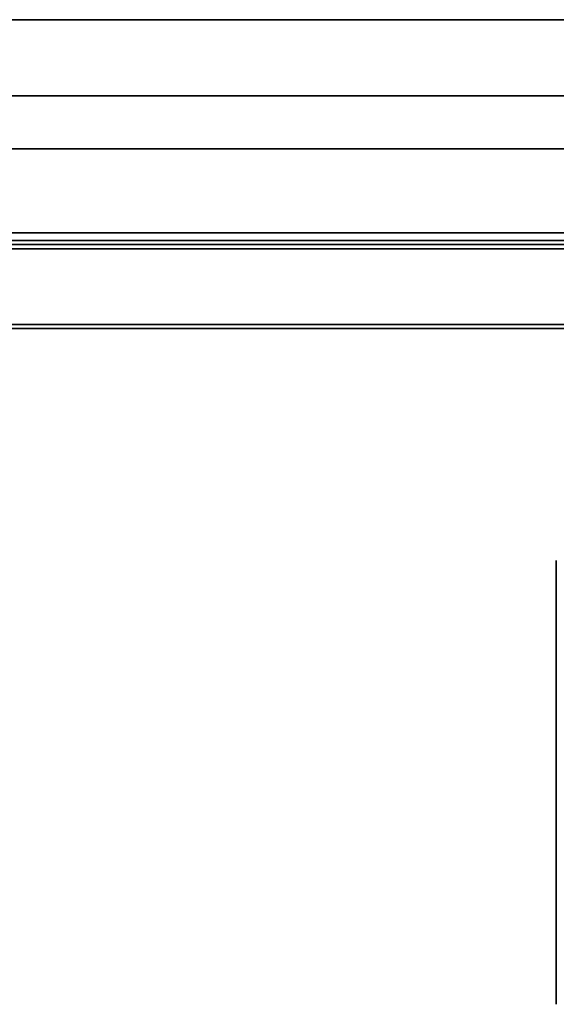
# Model space of a CAD drawing. Header units: millimetres. Extents: x 87 to 338, y 221 to 401.
# Tile 8 of 21: x 280 to 306, y 313 to 359. Entities that reach past the tile are written whole.
import ezdxf

# ---------------------------------------------------------------- set-up
doc = ezdxf.new("R2010")
doc.units = ezdxf.units.MM
doc.header["$LTSCALE"] = 2

msp = doc.modelspace()

# ---------------------------------------------------------------- linework, layer by layer
at = {"color": 7, "linetype": 'Continuous', "lineweight": 35}
for p, q in [((99.567, 359.485), (325.567, 359.485)), ((95.616, 355.86), (329.518, 355.86)), ((98.142, 353.334), (326.992, 353.334)), ((326.992, 349.339), (98.142, 349.339)), ((326.567, 348.98), (98.567, 348.98)), ((98.967, 348.78), (326.167, 348.78)), ((326.167, 348.58), (98.967, 348.58)), ((102.567, 344.98), (322.567, 344.98)), ((322.367, 344.78), (102.767, 344.78)), ((305.767, 333.74), (305.767, 312.62))]:
    msp.add_line(p, q, dxfattribs=at)

doc.saveas('drawing.dxf')
